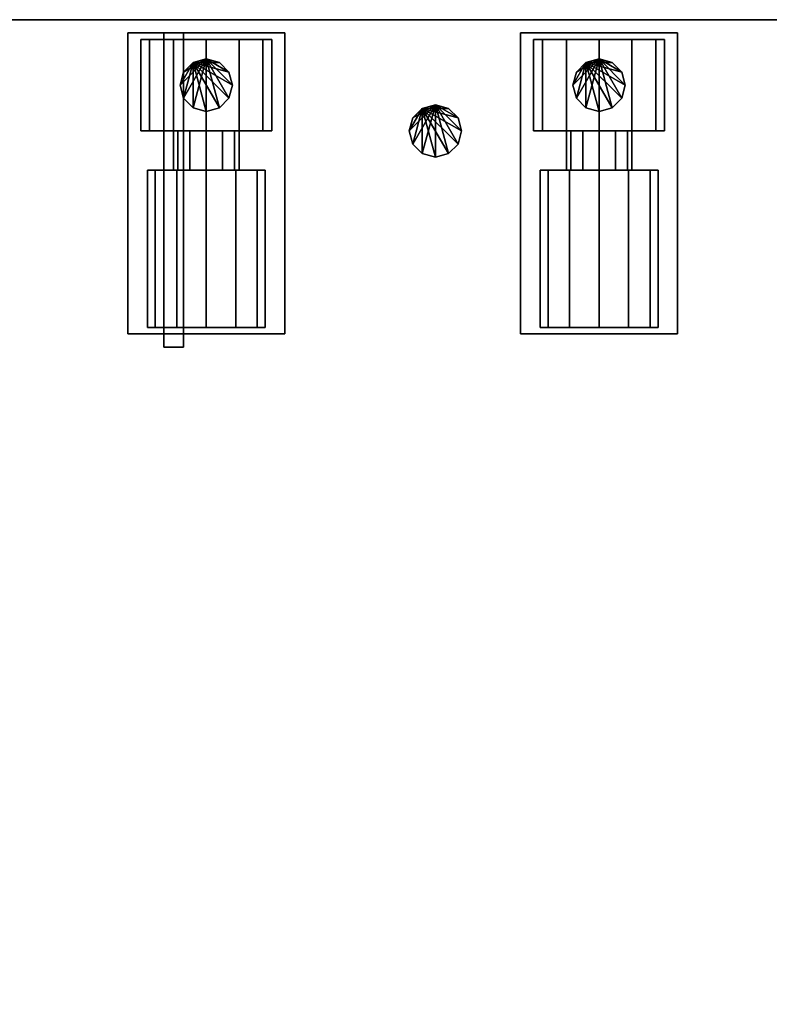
# Model space of a CAD drawing. Header units: millimetres. Extents: x 8500 to 19000, y -3980 to 3980.
# Tile 30 of 31: x 15565 to 16710, y 2476 to 3980. Entities that reach past the tile are written whole.
import ezdxf

# ---------------------------------------------------------------- set-up
doc = ezdxf.new("R2010")
doc.units = ezdxf.units.MM

msp = doc.modelspace()

# ---------------------------------------------------------------- linework, layer by layer
for points in [[(8500, -3980, 840), (19000, -3980, 840), (19000, 3980, 840), (8500, 3980, 840)], [(8500, -3980, 900), (8500, 3980, 900), (19000, 3980, 900), (19000, -3980, 900)], [(19000, 3980, 840), (19000, 3980, 900), (8500, 3980, 900), (8500, 3980, 840)], [(15730, 3500, 930), (15970, 3500, 930), (15970, 3960, 930), (15730, 3960, 930)], [(15730, 3500, 1020), (15730, 3960, 1020), (15970, 3960, 1020), (15970, 3500, 1020)], [(15970, 3960, 930), (15970, 3960, 1020), (15730, 3960, 1020), (15730, 3960, 930)], [(15730, 3960, 930), (15730, 3960, 1020), (15730, 3500, 1020), (15730, 3500, 930)], [(15785, 3480, 2740), (15815, 3480, 2740), (15815, 3960, 2740), (15785, 3960, 2740)], [(15785, 3480, 2770), (15785, 3960, 2770), (15815, 3960, 2770), (15815, 3480, 2770)], [(15815, 3960, 2740), (15815, 3960, 2770), (15785, 3960, 2770), (15785, 3960, 2740)], [(15785, 3960, 2740), (15785, 3960, 2770), (15785, 3480, 2770), (15785, 3480, 2740)], [(15815, 3480, 2740), (15815, 3480, 2770), (15815, 3960, 2770), (15815, 3960, 2740)], [(15970, 3500, 930), (15970, 3500, 1020), (15970, 3960, 1020), (15970, 3960, 930)], [(16330, 3500, 930), (16570, 3500, 930), (16570, 3960, 930), (16330, 3960, 930)], [(16330, 3500, 1020), (16330, 3960, 1020), (16570, 3960, 1020), (16570, 3500, 1020)], [(16570, 3960, 930), (16570, 3960, 1020), (16330, 3960, 1020), (16330, 3960, 930)], [(16330, 3960, 930), (16330, 3960, 1020), (16330, 3500, 1020), (16330, 3500, 930)], [(16570, 3500, 930), (16570, 3500, 1020), (16570, 3960, 1020), (16570, 3960, 930)], [(15800, 3950, 1286.6), (15763.4, 3950, 1250), (15750, 3950, 1200)], [(15800, 3950, 1286.6), (15750, 3950, 1200), (15763.4, 3950, 1150)], [(15763.4, 3950, 1150), (15750, 3950, 1200), (15750, 3810, 1200), (15763.4, 3810, 1150)], [(15750, 3950, 1200), (15763.4, 3950, 1250), (15763.4, 3810, 1250), (15750, 3810, 1200)], [(15800, 3950, 1286.6), (15763.4, 3950, 1150), (15800, 3950, 1113.4)], [(15800, 3950, 1113.4), (15763.4, 3950, 1150), (15763.4, 3810, 1150), (15800, 3810, 1113.4)], [(15763.4, 3950, 1250), (15800, 3950, 1286.6), (15800, 3810, 1286.6), (15763.4, 3810, 1250)], [(15800, 3950, 1286.6), (15800, 3950, 1113.4), (15850, 3950, 1100)], [(15800, 3950, 1286.6), (15850, 3950, 1100), (15900, 3950, 1113.4)], [(15800, 3950, 1286.6), (15900, 3950, 1113.4), (15936.6, 3950, 1150)], [(15800, 3950, 1286.6), (15936.6, 3950, 1150), (15950, 3950, 1200)], [(15800, 3950, 1286.6), (15950, 3950, 1200), (15936.6, 3950, 1250)], [(15800, 3950, 1286.6), (15936.6, 3950, 1250), (15900, 3950, 1286.6)], [(15800, 3950, 1286.6), (15900, 3950, 1286.6), (15850, 3950, 1300)], [(15850, 3950, 1100), (15800, 3950, 1113.4), (15800, 3810, 1113.4), (15850, 3810, 1100)], [(15800, 3950, 1286.6), (15850, 3950, 1300), (15850, 3810, 1300), (15800, 3810, 1286.6)], [(15850, 3950, 1300), (15900, 3950, 1286.6), (15900, 3810, 1286.6), (15850, 3810, 1300)], [(15900, 3950, 1113.4), (15850, 3950, 1100), (15850, 3810, 1100), (15900, 3810, 1113.4)], [(15900, 3950, 1286.6), (15936.6, 3950, 1250), (15936.6, 3810, 1250), (15900, 3810, 1286.6)], [(15936.6, 3950, 1150), (15900, 3950, 1113.4), (15900, 3810, 1113.4), (15936.6, 3810, 1150)], [(15936.6, 3950, 1250), (15950, 3950, 1200), (15950, 3810, 1200), (15936.6, 3810, 1250)], [(15950, 3950, 1200), (15936.6, 3950, 1150), (15936.6, 3810, 1150), (15950, 3810, 1200)], [(16400, 3950, 1286.6), (16363.4, 3950, 1250), (16350, 3950, 1200)], [(16400, 3950, 1286.6), (16350, 3950, 1200), (16363.4, 3950, 1150)], [(16363.4, 3950, 1150), (16350, 3950, 1200), (16350, 3810, 1200), (16363.4, 3810, 1150)], [(16350, 3950, 1200), (16363.4, 3950, 1250), (16363.4, 3810, 1250), (16350, 3810, 1200)], [(16400, 3950, 1286.6), (16363.4, 3950, 1150), (16400, 3950, 1113.4)], [(16400, 3950, 1113.4), (16363.4, 3950, 1150), (16363.4, 3810, 1150), (16400, 3810, 1113.4)], [(16363.4, 3950, 1250), (16400, 3950, 1286.6), (16400, 3810, 1286.6), (16363.4, 3810, 1250)], [(16400, 3950, 1286.6), (16400, 3950, 1113.4), (16450, 3950, 1100)], [(16400, 3950, 1286.6), (16450, 3950, 1100), (16500, 3950, 1113.4)], [(16400, 3950, 1286.6), (16500, 3950, 1113.4), (16536.6, 3950, 1150)], [(16400, 3950, 1286.6), (16536.6, 3950, 1150), (16550, 3950, 1200)], [(16400, 3950, 1286.6), (16550, 3950, 1200), (16536.6, 3950, 1250)], [(16400, 3950, 1286.6), (16536.6, 3950, 1250), (16500, 3950, 1286.6)], [(16400, 3950, 1286.6), (16500, 3950, 1286.6), (16450, 3950, 1300)], [(16450, 3950, 1100), (16400, 3950, 1113.4), (16400, 3810, 1113.4), (16450, 3810, 1100)], [(16400, 3950, 1286.6), (16450, 3950, 1300), (16450, 3810, 1300), (16400, 3810, 1286.6)], [(16450, 3950, 1300), (16500, 3950, 1286.6), (16500, 3810, 1286.6), (16450, 3810, 1300)], [(16500, 3950, 1113.4), (16450, 3950, 1100), (16450, 3810, 1100), (16500, 3810, 1113.4)], [(16500, 3950, 1286.6), (16536.6, 3950, 1250), (16536.6, 3810, 1250), (16500, 3810, 1286.6)], [(16536.6, 3950, 1150), (16500, 3950, 1113.4), (16500, 3810, 1113.4), (16536.6, 3810, 1150)], [(16536.6, 3950, 1250), (16550, 3950, 1200), (16550, 3810, 1200), (16536.6, 3810, 1250)], [(16550, 3950, 1200), (16536.6, 3950, 1150), (16536.6, 3810, 1150), (16550, 3810, 1200)], [(15850, 3920, 1390), (15815.4, 3860, 1390), (15810, 3880, 1390)], [(15850, 3920, 1390), (15810, 3880, 1390), (15815.4, 3900, 1390)], [(15830, 3914.6, 1290), (15815.4, 3900, 1290), (15810, 3880, 1290)], [(15830, 3914.6, 1290), (15810, 3880, 1290), (15815.4, 3860, 1290)], [(15850, 3920, 1390), (15830, 3845.4, 1390), (15815.4, 3860, 1390)], [(15850, 3920, 1390), (15815.4, 3900, 1390), (15830, 3914.6, 1390)], [(15830, 3914.6, 1290), (15815.4, 3860, 1290), (15830, 3845.4, 1290)], [(15815.4, 3900, 1290), (15830, 3914.6, 1290), (15830, 3914.6, 1390), (15815.4, 3900, 1390)], [(15830, 3914.6, 1290), (15870, 3914.6, 1290), (15850, 3920, 1290)], [(15850, 3920, 1390), (15850, 3840, 1390), (15830, 3845.4, 1390)], [(15830, 3914.6, 1290), (15850, 3920, 1290), (15850, 3920, 1390), (15830, 3914.6, 1390)], [(15830, 3914.6, 1290), (15830, 3845.4, 1290), (15850, 3840, 1290)], [(15830, 3914.6, 1290), (15850, 3840, 1290), (15870, 3845.4, 1290)], [(15830, 3914.6, 1290), (15870, 3845.4, 1290), (15884.6, 3860, 1290)], [(15830, 3914.6, 1290), (15884.6, 3860, 1290), (15890, 3880, 1290)], [(15830, 3914.6, 1290), (15890, 3880, 1290), (15884.6, 3900, 1290)], [(15830, 3914.6, 1290), (15884.6, 3900, 1290), (15870, 3914.6, 1290)], [(15850, 3920, 1390), (15870, 3914.6, 1390), (15884.6, 3900, 1390)], [(15850, 3920, 1390), (15884.6, 3900, 1390), (15890, 3880, 1390)], [(15850, 3920, 1390), (15890, 3880, 1390), (15884.6, 3860, 1390)], [(15850, 3920, 1390), (15884.6, 3860, 1390), (15870, 3845.4, 1390)], [(15850, 3920, 1390), (15870, 3845.4, 1390), (15850, 3840, 1390)], [(15850, 3920, 1290), (15870, 3914.6, 1290), (15870, 3914.6, 1390), (15850, 3920, 1390)], [(15870, 3914.6, 1290), (15884.6, 3900, 1290), (15884.6, 3900, 1390), (15870, 3914.6, 1390)], [(16450, 3920, 1390), (16415.4, 3860, 1390), (16410, 3880, 1390)], [(16450, 3920, 1390), (16410, 3880, 1390), (16415.4, 3900, 1390)], [(16430, 3914.6, 1290), (16415.4, 3900, 1290), (16410, 3880, 1290)], [(16430, 3914.6, 1290), (16410, 3880, 1290), (16415.4, 3860, 1290)], [(16450, 3920, 1390), (16430, 3845.4, 1390), (16415.4, 3860, 1390)], [(16450, 3920, 1390), (16415.4, 3900, 1390), (16430, 3914.6, 1390)], [(16430, 3914.6, 1290), (16415.4, 3860, 1290), (16430, 3845.4, 1290)], [(16415.4, 3900, 1290), (16430, 3914.6, 1290), (16430, 3914.6, 1390), (16415.4, 3900, 1390)], [(16430, 3914.6, 1290), (16470, 3914.6, 1290), (16450, 3920, 1290)], [(16450, 3920, 1390), (16450, 3840, 1390), (16430, 3845.4, 1390)], [(16430, 3914.6, 1290), (16450, 3920, 1290), (16450, 3920, 1390), (16430, 3914.6, 1390)], [(16430, 3914.6, 1290), (16430, 3845.4, 1290), (16450, 3840, 1290)], [(16430, 3914.6, 1290), (16450, 3840, 1290), (16470, 3845.4, 1290)], [(16430, 3914.6, 1290), (16470, 3845.4, 1290), (16484.6, 3860, 1290)], [(16430, 3914.6, 1290), (16484.6, 3860, 1290), (16490, 3880, 1290)], [(16430, 3914.6, 1290), (16490, 3880, 1290), (16484.6, 3900, 1290)], [(16430, 3914.6, 1290), (16484.6, 3900, 1290), (16470, 3914.6, 1290)], [(16450, 3920, 1390), (16470, 3914.6, 1390), (16484.6, 3900, 1390)], [(16450, 3920, 1390), (16484.6, 3900, 1390), (16490, 3880, 1390)], [(16450, 3920, 1390), (16490, 3880, 1390), (16484.6, 3860, 1390)], [(16450, 3920, 1390), (16484.6, 3860, 1390), (16470, 3845.4, 1390)], [(16450, 3920, 1390), (16470, 3845.4, 1390), (16450, 3840, 1390)], [(16450, 3920, 1290), (16470, 3914.6, 1290), (16470, 3914.6, 1390), (16450, 3920, 1390)], [(16470, 3914.6, 1290), (16484.6, 3900, 1290), (16484.6, 3900, 1390), (16470, 3914.6, 1390)], [(15810, 3880, 1290), (15815.4, 3900, 1290), (15815.4, 3900, 1390), (15810, 3880, 1390)], [(15884.6, 3900, 1290), (15890, 3880, 1290), (15890, 3880, 1390), (15884.6, 3900, 1390)], [(16410, 3880, 1290), (16415.4, 3900, 1290), (16415.4, 3900, 1390), (16410, 3880, 1390)], [(16484.6, 3900, 1290), (16490, 3880, 1290), (16490, 3880, 1390), (16484.6, 3900, 1390)], [(15815.4, 3860, 1290), (15810, 3880, 1290), (15810, 3880, 1390), (15815.4, 3860, 1390)], [(15890, 3880, 1290), (15884.6, 3860, 1290), (15884.6, 3860, 1390), (15890, 3880, 1390)], [(16415.4, 3860, 1290), (16410, 3880, 1290), (16410, 3880, 1390), (16415.4, 3860, 1390)], [(16490, 3880, 1290), (16484.6, 3860, 1290), (16484.6, 3860, 1390), (16490, 3880, 1390)], [(15830, 3845.4, 1290), (15815.4, 3860, 1290), (15815.4, 3860, 1390), (15830, 3845.4, 1390)], [(15884.6, 3860, 1290), (15870, 3845.4, 1290), (15870, 3845.4, 1390), (15884.6, 3860, 1390)], [(16200, 3850, 1520), (16165.4, 3790, 1520), (16160, 3810, 1520)], [(16200, 3850, 1520), (16160, 3810, 1520), (16165.4, 3830, 1520)], [(16200, 3850, 1520), (16180, 3775.4, 1520), (16165.4, 3790, 1520)], [(16200, 3850, 1520), (16165.4, 3830, 1520), (16180, 3844.6, 1520)], [(16180, 3844.6, 1500), (16220, 3844.6, 1500), (16200, 3850, 1500)], [(16200, 3850, 1520), (16200, 3770, 1520), (16180, 3775.4, 1520)], [(16180, 3844.6, 1500), (16200, 3850, 1500), (16200, 3850, 1520), (16180, 3844.6, 1520)], [(16200, 3850, 1520), (16220, 3844.6, 1520), (16234.6, 3830, 1520)], [(16200, 3850, 1520), (16234.6, 3830, 1520), (16240, 3810, 1520)], [(16200, 3850, 1520), (16240, 3810, 1520), (16234.6, 3790, 1520)], [(16200, 3850, 1520), (16234.6, 3790, 1520), (16220, 3775.4, 1520)], [(16200, 3850, 1520), (16220, 3775.4, 1520), (16200, 3770, 1520)], [(16200, 3850, 1500), (16220, 3844.6, 1500), (16220, 3844.6, 1520), (16200, 3850, 1520)], [(16430, 3845.4, 1290), (16415.4, 3860, 1290), (16415.4, 3860, 1390), (16430, 3845.4, 1390)], [(16484.6, 3860, 1290), (16470, 3845.4, 1290), (16470, 3845.4, 1390), (16484.6, 3860, 1390)], [(15850, 3840, 1290), (15830, 3845.4, 1290), (15830, 3845.4, 1390), (15850, 3840, 1390)], [(15870, 3845.4, 1290), (15850, 3840, 1290), (15850, 3840, 1390), (15870, 3845.4, 1390)], [(16180, 3844.6, 1500), (16165.4, 3830, 1500), (16160, 3810, 1500)], [(16180, 3844.6, 1500), (16160, 3810, 1500), (16165.4, 3790, 1500)], [(16180, 3844.6, 1500), (16165.4, 3790, 1500), (16180, 3775.4, 1500)], [(16165.4, 3830, 1500), (16180, 3844.6, 1500), (16180, 3844.6, 1520), (16165.4, 3830, 1520)], [(16180, 3844.6, 1500), (16180, 3775.4, 1500), (16200, 3770, 1500)], [(16180, 3844.6, 1500), (16200, 3770, 1500), (16220, 3775.4, 1500)], [(16180, 3844.6, 1500), (16220, 3775.4, 1500), (16234.6, 3790, 1500)], [(16180, 3844.6, 1500), (16234.6, 3790, 1500), (16240, 3810, 1500)], [(16180, 3844.6, 1500), (16240, 3810, 1500), (16234.6, 3830, 1500)], [(16180, 3844.6, 1500), (16234.6, 3830, 1500), (16220, 3844.6, 1500)], [(16220, 3844.6, 1500), (16234.6, 3830, 1500), (16234.6, 3830, 1520), (16220, 3844.6, 1520)], [(16450, 3840, 1290), (16430, 3845.4, 1290), (16430, 3845.4, 1390), (16450, 3840, 1390)], [(16470, 3845.4, 1290), (16450, 3840, 1290), (16450, 3840, 1390), (16470, 3845.4, 1390)], [(16160, 3810, 1500), (16165.4, 3830, 1500), (16165.4, 3830, 1520), (16160, 3810, 1520)], [(16234.6, 3830, 1500), (16240, 3810, 1500), (16240, 3810, 1520), (16234.6, 3830, 1520)], [(15850, 3810, 1300), (15763.4, 3810, 1150), (15750, 3810, 1200)], [(15850, 3810, 1300), (15750, 3810, 1200), (15763.4, 3810, 1250)], [(15850, 3810, 1300), (15800, 3810, 1113.4), (15763.4, 3810, 1150)], [(15850, 3810, 1300), (15763.4, 3810, 1250), (15800, 3810, 1286.6)], [(15850, 3810, 1300), (15850, 3810, 1100), (15800, 3810, 1113.4)], [(15825, 3810, 1243.3), (15806.7, 3810, 1225), (15800, 3810, 1200)], [(15825, 3810, 1243.3), (15800, 3810, 1200), (15806.7, 3810, 1175)], [(15806.7, 3810, 1175), (15800, 3810, 1200), (15800, 3750, 1200), (15806.7, 3750, 1175)], [(15800, 3810, 1200), (15806.7, 3810, 1225), (15806.7, 3750, 1225), (15800, 3750, 1200)], [(15825, 3810, 1243.3), (15806.7, 3810, 1175), (15825, 3810, 1156.7)], [(15825, 3810, 1156.7), (15806.7, 3810, 1175), (15806.7, 3750, 1175), (15825, 3750, 1156.7)], [(15806.7, 3810, 1225), (15825, 3810, 1243.3), (15825, 3750, 1243.3), (15806.7, 3750, 1225)], [(15825, 3810, 1243.3), (15825, 3810, 1156.7), (15850, 3810, 1150)], [(15825, 3810, 1243.3), (15850, 3810, 1150), (15875, 3810, 1156.7)], [(15825, 3810, 1243.3), (15875, 3810, 1156.7), (15893.3, 3810, 1175)], [(15825, 3810, 1243.3), (15893.3, 3810, 1175), (15900, 3810, 1200)], [(15825, 3810, 1243.3), (15900, 3810, 1200), (15893.3, 3810, 1225)], [(15825, 3810, 1243.3), (15893.3, 3810, 1225), (15875, 3810, 1243.3)], [(15825, 3810, 1243.3), (15875, 3810, 1243.3), (15850, 3810, 1250)], [(15850, 3810, 1150), (15825, 3810, 1156.7), (15825, 3750, 1156.7), (15850, 3750, 1150)], [(15825, 3810, 1243.3), (15850, 3810, 1250), (15850, 3750, 1250), (15825, 3750, 1243.3)], [(15850, 3810, 1300), (15900, 3810, 1286.6), (15936.6, 3810, 1250)], [(15850, 3810, 1300), (15936.6, 3810, 1250), (15950, 3810, 1200)], [(15850, 3810, 1300), (15950, 3810, 1200), (15936.6, 3810, 1150)], [(15850, 3810, 1300), (15936.6, 3810, 1150), (15900, 3810, 1113.4)], [(15850, 3810, 1300), (15900, 3810, 1113.4), (15850, 3810, 1100)], [(15850, 3810, 1250), (15875, 3810, 1243.3), (15875, 3750, 1243.3), (15850, 3750, 1250)], [(15875, 3810, 1156.7), (15850, 3810, 1150), (15850, 3750, 1150), (15875, 3750, 1156.7)], [(15875, 3810, 1243.3), (15893.3, 3810, 1225), (15893.3, 3750, 1225), (15875, 3750, 1243.3)], [(15893.3, 3810, 1175), (15875, 3810, 1156.7), (15875, 3750, 1156.7), (15893.3, 3750, 1175)], [(15893.3, 3810, 1225), (15900, 3810, 1200), (15900, 3750, 1200), (15893.3, 3750, 1225)], [(15900, 3810, 1200), (15893.3, 3810, 1175), (15893.3, 3750, 1175), (15900, 3750, 1200)], [(16165.4, 3790, 1500), (16160, 3810, 1500), (16160, 3810, 1520), (16165.4, 3790, 1520)], [(16240, 3810, 1500), (16234.6, 3790, 1500), (16234.6, 3790, 1520), (16240, 3810, 1520)], [(16450, 3810, 1300), (16363.4, 3810, 1150), (16350, 3810, 1200)], [(16450, 3810, 1300), (16350, 3810, 1200), (16363.4, 3810, 1250)], [(16450, 3810, 1300), (16400, 3810, 1113.4), (16363.4, 3810, 1150)], [(16450, 3810, 1300), (16363.4, 3810, 1250), (16400, 3810, 1286.6)], [(16450, 3810, 1300), (16450, 3810, 1100), (16400, 3810, 1113.4)], [(16425, 3810, 1243.3), (16406.7, 3810, 1225), (16400, 3810, 1200)], [(16425, 3810, 1243.3), (16400, 3810, 1200), (16406.7, 3810, 1175)], [(16406.7, 3810, 1175), (16400, 3810, 1200), (16400, 3750, 1200), (16406.7, 3750, 1175)], [(16400, 3810, 1200), (16406.7, 3810, 1225), (16406.7, 3750, 1225), (16400, 3750, 1200)], [(16425, 3810, 1243.3), (16406.7, 3810, 1175), (16425, 3810, 1156.7)], [(16425, 3810, 1156.7), (16406.7, 3810, 1175), (16406.7, 3750, 1175), (16425, 3750, 1156.7)], [(16406.7, 3810, 1225), (16425, 3810, 1243.3), (16425, 3750, 1243.3), (16406.7, 3750, 1225)], [(16425, 3810, 1243.3), (16425, 3810, 1156.7), (16450, 3810, 1150)], [(16425, 3810, 1243.3), (16450, 3810, 1150), (16475, 3810, 1156.7)], [(16425, 3810, 1243.3), (16475, 3810, 1156.7), (16493.3, 3810, 1175)], [(16425, 3810, 1243.3), (16493.3, 3810, 1175), (16500, 3810, 1200)], [(16425, 3810, 1243.3), (16500, 3810, 1200), (16493.3, 3810, 1225)], [(16425, 3810, 1243.3), (16493.3, 3810, 1225), (16475, 3810, 1243.3)], [(16425, 3810, 1243.3), (16475, 3810, 1243.3), (16450, 3810, 1250)], [(16450, 3810, 1150), (16425, 3810, 1156.7), (16425, 3750, 1156.7), (16450, 3750, 1150)], [(16425, 3810, 1243.3), (16450, 3810, 1250), (16450, 3750, 1250), (16425, 3750, 1243.3)], [(16450, 3810, 1300), (16500, 3810, 1286.6), (16536.6, 3810, 1250)], [(16450, 3810, 1300), (16536.6, 3810, 1250), (16550, 3810, 1200)], [(16450, 3810, 1300), (16550, 3810, 1200), (16536.6, 3810, 1150)], [(16450, 3810, 1300), (16536.6, 3810, 1150), (16500, 3810, 1113.4)], [(16450, 3810, 1300), (16500, 3810, 1113.4), (16450, 3810, 1100)], [(16450, 3810, 1250), (16475, 3810, 1243.3), (16475, 3750, 1243.3), (16450, 3750, 1250)], [(16475, 3810, 1156.7), (16450, 3810, 1150), (16450, 3750, 1150), (16475, 3750, 1156.7)], [(16475, 3810, 1243.3), (16493.3, 3810, 1225), (16493.3, 3750, 1225), (16475, 3750, 1243.3)], [(16493.3, 3810, 1175), (16475, 3810, 1156.7), (16475, 3750, 1156.7), (16493.3, 3750, 1175)], [(16493.3, 3810, 1225), (16500, 3810, 1200), (16500, 3750, 1200), (16493.3, 3750, 1225)], [(16500, 3810, 1200), (16493.3, 3810, 1175), (16493.3, 3750, 1175), (16500, 3750, 1200)], [(16180, 3775.4, 1500), (16165.4, 3790, 1500), (16165.4, 3790, 1520), (16180, 3775.4, 1520)], [(16234.6, 3790, 1500), (16220, 3775.4, 1500), (16220, 3775.4, 1520), (16234.6, 3790, 1520)], [(16200, 3770, 1500), (16180, 3775.4, 1500), (16180, 3775.4, 1520), (16200, 3770, 1520)], [(16220, 3775.4, 1500), (16200, 3770, 1500), (16200, 3770, 1520), (16220, 3775.4, 1520)], [(15805, 3750, 1277.9), (15772.1, 3750, 1245), (15760, 3750, 1200)], [(15805, 3750, 1277.9), (15760, 3750, 1200), (15772.1, 3750, 1155)], [(15772.1, 3750, 1155), (15760, 3750, 1200), (15760, 3510, 1200), (15772.1, 3510, 1155)], [(15760, 3750, 1200), (15772.1, 3750, 1245), (15772.1, 3510, 1245), (15760, 3510, 1200)], [(15805, 3750, 1277.9), (15772.1, 3750, 1155), (15805, 3750, 1122.1)], [(15805, 3750, 1122.1), (15772.1, 3750, 1155), (15772.1, 3510, 1155), (15805, 3510, 1122.1)], [(15772.1, 3750, 1245), (15805, 3750, 1277.9), (15805, 3510, 1277.9), (15772.1, 3510, 1245)], [(15850, 3750, 1250), (15806.7, 3750, 1175), (15800, 3750, 1200)], [(15850, 3750, 1250), (15800, 3750, 1200), (15806.7, 3750, 1225)], [(15805, 3750, 1277.9), (15805, 3750, 1122.1), (15850, 3750, 1110)], [(15805, 3750, 1277.9), (15850, 3750, 1110), (15895, 3750, 1122.1)], [(15805, 3750, 1277.9), (15895, 3750, 1122.1), (15927.9, 3750, 1155)], [(15805, 3750, 1277.9), (15927.9, 3750, 1155), (15940, 3750, 1200)], [(15805, 3750, 1277.9), (15940, 3750, 1200), (15927.9, 3750, 1245)], [(15805, 3750, 1277.9), (15927.9, 3750, 1245), (15895, 3750, 1277.9)], [(15805, 3750, 1277.9), (15895, 3750, 1277.9), (15850, 3750, 1290)], [(15850, 3750, 1110), (15805, 3750, 1122.1), (15805, 3510, 1122.1), (15850, 3510, 1110)], [(15805, 3750, 1277.9), (15850, 3750, 1290), (15850, 3510, 1290), (15805, 3510, 1277.9)], [(15850, 3750, 1250), (15825, 3750, 1156.7), (15806.7, 3750, 1175)], [(15850, 3750, 1250), (15806.7, 3750, 1225), (15825, 3750, 1243.3)], [(15850, 3750, 1250), (15850, 3750, 1150), (15825, 3750, 1156.7)], [(15850, 3750, 1250), (15875, 3750, 1243.3), (15893.3, 3750, 1225)], [(15850, 3750, 1250), (15893.3, 3750, 1225), (15900, 3750, 1200)], [(15850, 3750, 1250), (15900, 3750, 1200), (15893.3, 3750, 1175)], [(15850, 3750, 1250), (15893.3, 3750, 1175), (15875, 3750, 1156.7)], [(15850, 3750, 1250), (15875, 3750, 1156.7), (15850, 3750, 1150)], [(15850, 3750, 1290), (15895, 3750, 1277.9), (15895, 3510, 1277.9), (15850, 3510, 1290)], [(15895, 3750, 1122.1), (15850, 3750, 1110), (15850, 3510, 1110), (15895, 3510, 1122.1)], [(15895, 3750, 1277.9), (15927.9, 3750, 1245), (15927.9, 3510, 1245), (15895, 3510, 1277.9)], [(15927.9, 3750, 1155), (15895, 3750, 1122.1), (15895, 3510, 1122.1), (15927.9, 3510, 1155)], [(15927.9, 3750, 1245), (15940, 3750, 1200), (15940, 3510, 1200), (15927.9, 3510, 1245)], [(15940, 3750, 1200), (15927.9, 3750, 1155), (15927.9, 3510, 1155), (15940, 3510, 1200)], [(16405, 3750, 1277.9), (16372.1, 3750, 1245), (16360, 3750, 1200)], [(16405, 3750, 1277.9), (16360, 3750, 1200), (16372.1, 3750, 1155)], [(16372.1, 3750, 1155), (16360, 3750, 1200), (16360, 3510, 1200), (16372.1, 3510, 1155)], [(16360, 3750, 1200), (16372.1, 3750, 1245), (16372.1, 3510, 1245), (16360, 3510, 1200)], [(16405, 3750, 1277.9), (16372.1, 3750, 1155), (16405, 3750, 1122.1)], [(16405, 3750, 1122.1), (16372.1, 3750, 1155), (16372.1, 3510, 1155), (16405, 3510, 1122.1)], [(16372.1, 3750, 1245), (16405, 3750, 1277.9), (16405, 3510, 1277.9), (16372.1, 3510, 1245)], [(16450, 3750, 1250), (16406.7, 3750, 1175), (16400, 3750, 1200)], [(16450, 3750, 1250), (16400, 3750, 1200), (16406.7, 3750, 1225)], [(16405, 3750, 1277.9), (16405, 3750, 1122.1), (16450, 3750, 1110)], [(16405, 3750, 1277.9), (16450, 3750, 1110), (16495, 3750, 1122.1)], [(16405, 3750, 1277.9), (16495, 3750, 1122.1), (16527.9, 3750, 1155)], [(16405, 3750, 1277.9), (16527.9, 3750, 1155), (16540, 3750, 1200)], [(16405, 3750, 1277.9), (16540, 3750, 1200), (16527.9, 3750, 1245)], [(16405, 3750, 1277.9), (16527.9, 3750, 1245), (16495, 3750, 1277.9)], [(16405, 3750, 1277.9), (16495, 3750, 1277.9), (16450, 3750, 1290)], [(16450, 3750, 1110), (16405, 3750, 1122.1), (16405, 3510, 1122.1), (16450, 3510, 1110)], [(16405, 3750, 1277.9), (16450, 3750, 1290), (16450, 3510, 1290), (16405, 3510, 1277.9)], [(16450, 3750, 1250), (16425, 3750, 1156.7), (16406.7, 3750, 1175)], [(16450, 3750, 1250), (16406.7, 3750, 1225), (16425, 3750, 1243.3)], [(16450, 3750, 1250), (16450, 3750, 1150), (16425, 3750, 1156.7)], [(16450, 3750, 1250), (16475, 3750, 1243.3), (16493.3, 3750, 1225)], [(16450, 3750, 1250), (16493.3, 3750, 1225), (16500, 3750, 1200)], [(16450, 3750, 1250), (16500, 3750, 1200), (16493.3, 3750, 1175)], [(16450, 3750, 1250), (16493.3, 3750, 1175), (16475, 3750, 1156.7)], [(16450, 3750, 1250), (16475, 3750, 1156.7), (16450, 3750, 1150)], [(16450, 3750, 1290), (16495, 3750, 1277.9), (16495, 3510, 1277.9), (16450, 3510, 1290)], [(16495, 3750, 1122.1), (16450, 3750, 1110), (16450, 3510, 1110), (16495, 3510, 1122.1)], [(16495, 3750, 1277.9), (16527.9, 3750, 1245), (16527.9, 3510, 1245), (16495, 3510, 1277.9)], [(16527.9, 3750, 1155), (16495, 3750, 1122.1), (16495, 3510, 1122.1), (16527.9, 3510, 1155)], [(16527.9, 3750, 1245), (16540, 3750, 1200), (16540, 3510, 1200), (16527.9, 3510, 1245)], [(16540, 3750, 1200), (16527.9, 3750, 1155), (16527.9, 3510, 1155), (16540, 3510, 1200)], [(15850, 3510, 1290), (15772.1, 3510, 1155), (15760, 3510, 1200)], [(15850, 3510, 1290), (15760, 3510, 1200), (15772.1, 3510, 1245)], [(15850, 3510, 1290), (15805, 3510, 1122.1), (15772.1, 3510, 1155)], [(15850, 3510, 1290), (15772.1, 3510, 1245), (15805, 3510, 1277.9)], [(15850, 3510, 1290), (15850, 3510, 1110), (15805, 3510, 1122.1)], [(15850, 3510, 1290), (15895, 3510, 1277.9), (15927.9, 3510, 1245)], [(15850, 3510, 1290), (15927.9, 3510, 1245), (15940, 3510, 1200)], [(15850, 3510, 1290), (15940, 3510, 1200), (15927.9, 3510, 1155)], [(15850, 3510, 1290), (15927.9, 3510, 1155), (15895, 3510, 1122.1)], [(15850, 3510, 1290), (15895, 3510, 1122.1), (15850, 3510, 1110)], [(16450, 3510, 1290), (16372.1, 3510, 1155), (16360, 3510, 1200)], [(16450, 3510, 1290), (16360, 3510, 1200), (16372.1, 3510, 1245)], [(16450, 3510, 1290), (16405, 3510, 1122.1), (16372.1, 3510, 1155)], [(16450, 3510, 1290), (16372.1, 3510, 1245), (16405, 3510, 1277.9)], [(16450, 3510, 1290), (16450, 3510, 1110), (16405, 3510, 1122.1)], [(16450, 3510, 1290), (16495, 3510, 1277.9), (16527.9, 3510, 1245)], [(16450, 3510, 1290), (16527.9, 3510, 1245), (16540, 3510, 1200)], [(16450, 3510, 1290), (16540, 3510, 1200), (16527.9, 3510, 1155)], [(16450, 3510, 1290), (16527.9, 3510, 1155), (16495, 3510, 1122.1)], [(16450, 3510, 1290), (16495, 3510, 1122.1), (16450, 3510, 1110)], [(15730, 3500, 930), (15730, 3500, 1020), (15970, 3500, 1020), (15970, 3500, 930)], [(16330, 3500, 930), (16330, 3500, 1020), (16570, 3500, 1020), (16570, 3500, 930)], [(15785, 3480, 2740), (15785, 3480, 2770), (15815, 3480, 2770), (15815, 3480, 2740)]]:
    msp.add_3dface(points)

doc.saveas('drawing.dxf')
